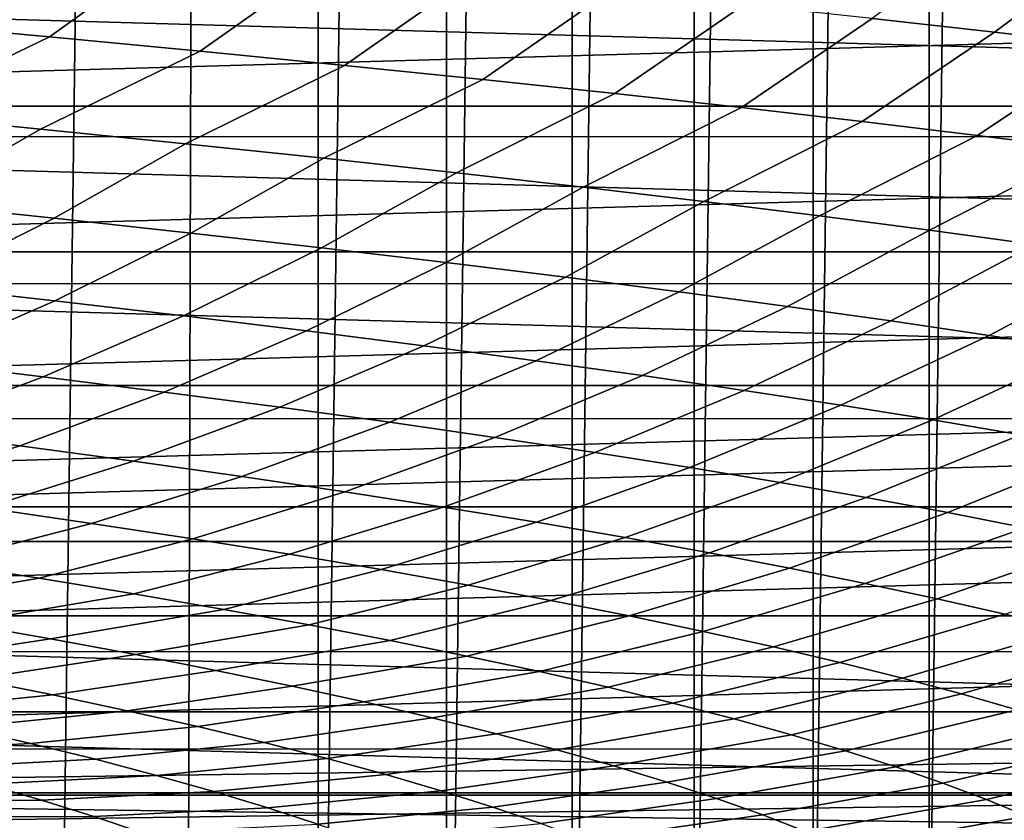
# Model space of a CAD drawing. Header units: metres. Extents: x -166 to 33, y -71 to 34.
# Tile 204 of 256: x 14.13 to 17.71, y -15.07 to -12.16. Entities that reach past the tile are written whole.
import ezdxf

# ---------------------------------------------------------------- set-up
doc = ezdxf.new("R2010")
doc.units = ezdxf.units.M
doc.layers.add('solid_12208131', color=7, linetype='CONTINUOUS')

msp = doc.modelspace()

# ---------------------------------------------------------------- linework, layer by layer
at = {"layer": 'solid_12208131'}
for points in [[(13.238109, -19.389509, -0.2), (13.748559, 19.039461, -0.2), (14.248661, 18.677298, -0.2), (13.748559, -19.039461, -0.2)], [(13.748559, -19.039461, -0.2), (14.248661, 18.677298, -0.2), (14.738088, 18.3034, -0.2), (14.248661, -18.677298, -0.2)], [(14.248661, -18.677298, -0.2), (14.738088, 18.3034, -0.2), (14.83966, 18.223272, -0.2), (14.738088, -18.3034, -0.2)], [(15.216696, -17.917906, -0.2), (14.738088, -18.3034, -0.2), (14.83966, 18.223272, -0.2), (15.216696, 17.917906, -0.2)], [(15.216696, -17.917906, -0.2), (15.216696, 17.917906, -0.2), (15.683777, 17.521519, -0.2)], [(15.683777, -17.521519, -0.2), (15.216696, -17.917906, -0.2), (15.683777, 17.521519, -0.2)], [(15.683777, -17.521519, -0.2), (15.683777, 17.521519, -0.2), (16.139318, 17.114267, -0.2)], [(16.139318, -17.114267, -0.2), (15.683777, -17.521519, -0.2), (16.139318, 17.114267, -0.2)], [(16.139318, -17.114267, -0.2), (16.139318, 17.114267, -0.2), (16.583292, 16.696228, -0.2)], [(16.583292, -16.696228, -0.2), (16.139318, -17.114267, -0.2), (16.583292, 16.696228, -0.2)], [(16.583292, -16.696228, -0.2), (16.583292, 16.696228, -0.2), (17.015635, 16.267481, -0.2)], [(17.015635, -16.267481, -0.2), (16.583292, -16.696228, -0.2), (17.015635, 16.267481, -0.2)], [(17.015635, -16.267481, -0.2), (17.015635, 16.267481, -0.2), (17.436235, 15.82814, -0.2)], [(17.436235, -15.828141, -0.2), (17.015635, -16.267481, -0.2), (17.436235, 15.82814, -0.2)], [(17.436235, -15.828141, -0.2), (17.436235, 15.82814, -0.2), (17.845177, 15.378242, -0.2)], [(17.845177, -15.378242, -0.2), (17.436235, -15.828141, -0.2), (17.845177, 15.378242, -0.2)], [(17.67416, -12.207498, 188.588928), (18.141905, -11.858929, 188.740402), (17.69105, -11.810884, 190.455017), (17.229223, -12.158095, 190.297409)], [(14.241279, -12.224978, 198.585876), (14.683454, -11.907714, 198.780609), (14.105643, -11.856717, 200.46196), (13.670457, -12.172691, 200.26059)], [(18.099173, -12.256759, 186.87764), (18.572701, -11.906833, 187.023087), (18.141905, -11.858929, 188.740402), (17.67416, -12.207498, 188.588928)], [(25.855461, -11.907434, 136.449997), (25.159084, -12.476942, 136.449997), (5.241513, -11.907829, 136.449997)], [(25.159084, -12.476942, 136.449997), (5.937654, -12.477121, 136.449997), (5.241513, -11.907829, 136.449997)], [(14.788529, -12.276904, 196.90538), (15.237533, -11.958357, 197.093521), (14.683454, -11.907714, 198.780609), (14.241279, -12.224978, 198.585876)], [(15.312841, -12.328505, 195.219589), (15.768514, -12.00868, 195.401154), (15.237533, -11.958357, 197.093521), (14.788529, -12.276904, 196.90538)], [(5.131479, -12.010715, 136.199997), (5.834827, -12.58645, 136.199997), (25.959248, -12.0128, 136.199997)], [(5.834827, -12.58645, 136.199997), (25.256218, -12.588052, 136.199997), (25.959248, -12.0128, 136.199997)], [(15.814845, -12.379816, 193.528961), (16.277033, -12.058722, 193.704025), (15.768514, -12.00868, 195.401154), (15.312841, -12.328505, 195.219589)], [(16.295172, -12.430875, 191.834), (16.763725, -12.108515, 192.002609), (16.277033, -12.058722, 193.704025), (15.814845, -12.379816, 193.528961)], [(16.75445, -12.481716, 190.135193), (17.229223, -12.158095, 190.297409), (16.763725, -12.108515, 192.002609), (16.295172, -12.430875, 191.834)], [(17.19331, -12.532377, 188.432999), (17.67416, -12.207498, 188.588928), (17.229223, -12.158095, 190.297409), (16.75445, -12.481716, 190.135193)], [(13.086776, -12.45225, 200.449173), (13.659667, -12.506156, 198.772003), (14.241279, -12.224978, 198.585876), (13.670457, -12.172691, 200.26059)], [(13.659667, -12.506156, 198.772003), (14.208706, -12.55968, 197.088837), (14.788529, -12.276904, 196.90538), (14.241279, -12.224978, 198.585876)], [(17.612383, -12.582893, 186.727936), (18.099173, -12.256759, 186.87764), (17.67416, -12.207498, 188.588928), (17.19331, -12.532377, 188.432999)], [(18.0123, -12.633301, 185.020477), (18.504894, -12.305912, 185.164062), (18.099173, -12.256759, 186.87764), (17.612383, -12.582893, 186.727936)], [(14.208706, -12.55968, 197.088837), (14.734531, -12.61286, 195.400131), (15.312841, -12.328505, 195.219589), (14.788529, -12.276904, 196.90538)], [(14.734531, -12.61286, 195.400131), (15.237783, -12.665734, 193.70639), (15.814845, -12.379816, 193.528961), (15.312841, -12.328505, 195.219589)], [(15.237783, -12.665734, 193.70639), (15.719099, -12.71834, 192.008087), (16.295172, -12.430875, 191.834), (15.814845, -12.379816, 193.528961)], [(15.719099, -12.71834, 192.008087), (16.179119, -12.770715, 190.305725), (16.75445, -12.481716, 190.135193), (16.295172, -12.430875, 191.834)], [(25.159084, -12.476942, 136.449997), (24.43153, -13.005514, 136.449997), (5.937654, -12.477121, 136.449997)], [(24.43153, -13.005514, 136.449997), (6.665007, -13.005532, 136.449997), (5.937654, -12.477121, 136.449997)], [(16.179119, -12.770715, 190.305725), (16.618479, -12.822896, 188.599762), (17.19331, -12.532377, 188.432999), (16.75445, -12.481716, 190.135193)], [(13.738898, -12.829517, 196.890686), (14.208706, -12.55968, 197.088837), (13.659667, -12.506156, 198.772003), (13.197063, -12.774917, 198.566895)], [(16.618479, -12.822896, 188.599762), (17.037817, -12.874921, 186.890686), (17.612383, -12.582893, 186.727936), (17.19331, -12.532377, 188.432999)], [(5.834827, -12.58645, 136.199997), (6.569394, -13.120602, 136.199997), (25.256218, -12.588052, 136.199997)], [(6.569394, -13.120602, 136.199997), (24.521959, -13.121779, 136.199997), (25.256218, -12.588052, 136.199997)], [(14.257689, -12.883769, 195.208893), (14.734531, -12.61286, 195.400131), (14.208706, -12.55968, 197.088837), (13.738898, -12.829517, 196.890686)], [(17.037817, -12.874921, 186.890686), (17.437775, -12.926828, 185.179016), (18.0123, -12.633301, 185.020477), (17.612383, -12.582893, 186.727936)], [(14.754067, -12.93771, 193.522003), (15.237783, -12.665734, 193.70639), (14.734531, -12.61286, 195.400131), (14.257689, -12.883769, 195.208893)], [(17.437775, -12.926828, 185.179016), (17.818998, -12.978654, 183.465103), (18.393705, -12.683636, 183.310974), (18.0123, -12.633301, 185.020477)], [(15.22867, -12.991378, 191.830505), (15.719099, -12.71834, 192.008087), (15.237783, -12.665734, 193.70639), (14.754067, -12.93771, 193.522003)], [(15.68213, -13.044812, 190.134842), (16.179119, -12.770715, 190.305725), (15.719099, -12.71834, 192.008087), (15.22867, -12.991378, 191.830505)], [(16.115082, -13.098049, 188.435532), (16.618479, -12.822896, 188.599762), (16.179119, -12.770715, 190.305725), (15.68213, -13.044812, 190.134842)], [(13.770809, -13.129318, 195.014053), (14.257689, -12.883769, 195.208893), (13.738898, -12.829517, 196.890686), (13.259179, -13.074106, 196.688812)], [(16.52816, -13.15113, 186.733017), (17.037817, -12.874921, 186.890686), (16.618479, -12.822896, 188.599762), (16.115082, -13.098049, 188.435532)], [(16.921999, -13.20409, 185.027771), (17.437775, -12.926828, 185.179016), (17.037817, -12.874921, 186.890686), (16.52816, -13.15113, 186.733017)], [(14.260195, -13.184215, 193.334152), (14.754067, -12.93771, 193.522003), (14.257689, -12.883769, 195.208893), (13.770809, -13.129318, 195.014053)], [(14.727965, -13.238835, 191.649567), (15.22867, -12.991378, 191.830505), (14.754067, -12.93771, 193.522003), (14.260195, -13.184215, 193.334152)], [(17.297243, -13.256969, 183.320206), (17.818998, -12.978654, 183.465103), (17.437775, -12.926828, 185.179016), (16.921999, -13.20409, 185.027771)], [(17.654541, -13.309806, 181.610626), (18.182146, -13.030437, 181.749283), (17.818998, -12.978654, 183.465103), (17.297243, -13.256969, 183.320206)], [(24.43153, -13.005514, 136.449997), (23.67572, -13.491293, 136.449997), (6.665007, -13.005532, 136.449997)], [(23.67572, -13.491293, 136.449997), (7.420693, -13.491227, 136.449997), (6.665007, -13.005532, 136.449997)], [(15.174751, -13.29322, 189.960754), (15.68213, -13.044812, 190.134842), (15.22867, -12.991378, 191.830505), (14.727965, -13.238835, 191.649567)], [(15.601182, -13.347405, 188.268204), (16.115082, -13.098049, 188.435532), (15.68213, -13.044812, 190.134842), (15.174751, -13.29322, 189.960754)], [(17.994547, -13.362638, 179.899368), (18.527874, -13.082215, 180.031876), (18.182146, -13.030437, 181.749283), (17.654541, -13.309806, 181.610626)], [(6.569394, -13.120602, 136.199997), (7.332536, -13.611535, 136.199997), (24.521959, -13.121779, 136.199997)], [(7.332536, -13.611535, 136.199997), (23.758947, -13.612465, 136.199997), (24.521959, -13.121779, 136.199997)], [(16.007889, -13.401431, 186.572357), (16.52816, -13.15113, 186.733017), (16.115082, -13.098049, 188.435532), (15.601182, -13.347405, 188.268204)], [(13.757096, -13.404717, 193.143158), (14.260195, -13.184215, 193.334152), (13.770809, -13.129318, 195.014053), (13.274812, -13.348976, 194.815964)], [(16.3955, -13.455338, 184.873688), (16.921999, -13.20409, 185.027771), (16.52816, -13.15113, 186.733017), (16.007889, -13.401431, 186.572357)], [(14.217929, -13.460179, 191.465607), (14.727965, -13.238835, 191.649567), (14.260195, -13.184215, 193.334152), (13.757096, -13.404717, 193.143158)], [(16.764656, -13.509162, 183.172562), (17.297243, -13.256969, 183.320206), (16.921999, -13.20409, 185.027771), (16.3955, -13.455338, 184.873688)], [(14.657938, -13.515402, 189.783752), (15.174751, -13.29322, 189.960754), (14.727965, -13.238835, 191.649567), (14.217929, -13.460179, 191.465607)], [(17.116003, -13.562943, 181.469345), (17.654541, -13.309806, 181.610626), (17.297243, -13.256969, 183.320206), (16.764656, -13.509162, 183.172562)], [(15.077746, -13.570425, 188.098068), (15.601182, -13.347405, 188.268204), (15.174751, -13.29322, 189.960754), (14.657938, -13.515402, 189.783752)], [(17.450184, -13.616722, 179.764328), (17.994547, -13.362638, 179.899368), (17.654541, -13.309806, 181.610626), (17.116003, -13.562943, 181.469345)], [(15.477983, -13.625287, 186.408997), (16.007889, -13.401431, 186.572357), (15.601182, -13.347405, 188.268204), (15.077746, -13.570425, 188.098068)], [(17.767845, -13.670535, 178.057877), (18.317911, -13.415504, 178.186737), (17.994547, -13.362638, 179.899368), (17.450184, -13.616722, 179.764328)], [(13.699667, -13.655141, 191.278717), (14.217929, -13.460179, 191.465607), (13.757096, -13.404717, 193.143158), (13.245868, -13.59895, 192.949142)], [(15.859271, -13.680029, 184.716995), (16.3955, -13.455338, 184.873688), (16.007889, -13.401431, 186.572357), (15.477983, -13.625287, 186.408997)], [(14.132804, -13.711091, 189.603928), (14.657938, -13.515402, 189.783752), (14.217929, -13.460179, 191.465607), (13.699667, -13.655141, 191.278717)], [(16.222246, -13.734689, 183.02243), (16.764656, -13.509162, 183.172562), (16.3955, -13.455338, 184.873688), (15.859271, -13.680029, 184.716995)], [(23.67572, -13.491293, 136.449997), (8.202023, -13.932591, 136.449997), (7.420693, -13.491227, 136.449997)], [(23.67572, -13.491293, 136.449997), (22.894379, -13.932675, 136.449997), (8.202023, -13.932591, 136.449997)], [(14.5459, -13.76684, 187.925201), (15.077746, -13.570425, 188.098068), (14.657938, -13.515402, 189.783752), (14.132804, -13.711091, 189.603928)], [(16.567547, -13.789307, 181.325668), (17.116003, -13.562943, 181.469345), (16.764656, -13.509162, 183.172562), (16.222246, -13.734689, 183.02243)], [(14.939575, -13.822428, 186.243011), (15.477983, -13.625287, 186.408997), (15.077746, -13.570425, 188.098068), (14.5459, -13.76684, 187.925201)], [(16.895813, -13.843922, 179.627014), (17.450184, -13.616722, 179.764328), (17.116003, -13.562943, 181.469345), (16.567547, -13.789307, 181.325668)], [(7.332536, -13.611535, 136.199997), (8.122046, -14.057926, 136.199997), (23.758947, -13.612465, 136.199997)], [(8.122046, -14.057926, 136.199997), (22.969374, -14.058728, 136.199997), (23.758947, -13.612465, 136.199997)], [(15.314453, -13.877893, 184.55777), (15.859271, -13.680029, 184.716995), (15.477983, -13.625287, 186.408997), (14.939575, -13.822428, 186.243011)], [(17.207684, -13.898574, 177.926819), (17.767845, -13.670535, 178.057877), (17.450184, -13.616722, 179.764328), (16.895813, -13.843922, 179.627014)], [(13.600321, -13.880019, 189.421967), (14.132804, -13.711091, 189.603928), (13.699667, -13.655141, 191.278717), (13.174128, -13.823455, 191.089615)], [(15.671162, -13.933279, 182.869873), (16.222246, -13.734689, 183.02243), (15.859271, -13.680029, 184.716995), (15.314453, -13.877893, 184.55777)], [(17.503798, -13.953301, 176.225403), (18.069632, -13.724422, 176.350281), (17.767845, -13.670535, 178.057877), (17.207684, -13.898574, 177.926819)], [(14.006632, -13.936382, 187.75029), (14.5459, -13.76684, 187.925201), (14.132804, -13.711091, 189.603928), (13.600321, -13.880019, 189.421967)], [(17.784788, -14.008145, 174.523117), (18.356186, -13.778422, 174.641907), (18.069632, -13.724422, 176.350281), (17.503798, -13.953301, 176.225403)], [(14.393678, -13.992583, 186.075043), (14.939575, -13.822428, 186.243011), (14.5459, -13.76684, 187.925201), (14.006632, -13.936382, 187.75029)], [(16.010334, -13.988622, 181.179657), (16.567547, -13.789307, 181.325668), (16.222246, -13.734689, 183.02243), (15.671162, -13.933279, 182.869873)], [(16.332602, -14.043963, 179.487457), (16.895813, -13.843922, 179.627014), (16.567547, -13.789307, 181.325668), (16.010334, -13.988622, 181.179657)], [(14.762075, -14.048663, 184.396652), (15.314453, -13.877893, 184.55777), (14.939575, -13.822428, 186.243011), (14.393678, -13.992583, 186.075043)], [(16.638601, -14.099343, 177.793625), (17.207684, -13.898574, 177.926819), (16.895813, -13.843922, 179.627014), (16.332602, -14.043963, 179.487457)], [(15.112451, -14.104663, 182.715485), (15.671162, -13.933279, 182.869873), (15.314453, -13.877893, 184.55777), (14.762075, -14.048663, 184.396652)], [(16.928963, -14.154801, 176.09848), (17.503798, -13.953301, 176.225403), (17.207684, -13.898574, 177.926819), (16.638601, -14.099343, 177.793625)], [(22.894379, -13.932675, 136.449997), (9.00704, -14.328397, 136.449997), (8.202023, -13.932591, 136.449997)], [(22.894379, -13.932675, 136.449997), (22.089495, -14.328444, 136.449997), (9.00704, -14.328397, 136.449997)], [(13.841373, -14.135498, 185.905441), (14.393678, -13.992583, 186.075043), (14.006632, -13.936382, 187.75029), (13.461013, -14.078794, 187.573669)], [(15.445428, -14.160621, 181.031906), (16.010334, -13.988622, 181.179657), (15.671162, -13.933279, 182.869873), (15.112451, -14.104663, 182.715485)], [(17.204315, -14.210377, 174.402374), (17.784788, -14.008145, 174.523117), (17.503798, -13.953301, 176.225403), (16.928963, -14.154801, 176.09848)], [(14.203238, -14.19208, 184.233963), (14.762075, -14.048663, 184.396652), (14.393678, -13.992583, 186.075043), (13.841373, -14.135498, 185.905441)], [(15.761635, -14.216578, 179.346222), (16.332602, -14.043963, 179.487457), (16.010334, -13.988622, 181.179657), (15.445428, -14.160621, 181.031906)], [(17.465149, -14.266119, 172.70549), (18.051161, -14.063151, 172.820114), (17.784788, -14.008145, 174.523117), (17.204315, -14.210377, 174.402374)], [(14.547225, -14.248582, 182.559586), (15.112451, -14.104663, 182.715485), (14.762075, -14.048663, 184.396652), (14.203238, -14.19208, 184.233963)], [(16.061699, -14.272575, 177.658829), (16.638601, -14.099343, 177.793625), (16.332602, -14.043963, 179.487457), (15.761635, -14.216578, 179.346222)], [(8.122046, -14.057926, 136.199997), (8.936082, -14.458506, 136.199997), (22.969374, -14.058728, 136.199997)], [(8.936082, -14.458506, 136.199997), (22.155209, -14.459191, 136.199997), (22.969374, -14.058728, 136.199997)], [(17.711815, -14.322083, 171.007812), (18.303265, -14.118377, 171.116409), (18.051161, -14.063151, 172.820114), (17.465149, -14.266119, 172.70549)], [(14.873955, -14.305043, 180.882675), (15.445428, -14.160621, 181.031906), (15.112451, -14.104663, 182.715485), (14.547225, -14.248582, 182.559586)], [(16.346247, -14.328652, 175.970032), (16.928963, -14.154801, 176.09848), (16.638601, -14.099343, 177.793625), (16.061699, -14.272575, 177.658829)], [(13.215259, -14.24024, 186.045609), (13.576189, -14.297599, 184.370926), (14.203238, -14.19208, 184.233963), (13.841373, -14.135498, 185.905441)], [(15.184049, -14.361506, 179.203598), (15.761635, -14.216578, 179.346222), (15.445428, -14.160621, 181.031906), (14.873955, -14.305043, 180.882675)], [(16.615898, -14.38485, 174.280182), (17.204315, -14.210377, 174.402374), (16.928963, -14.154801, 176.09848), (16.346247, -14.328652, 175.970032)], [(13.576189, -14.297599, 184.370926), (13.919046, -14.35487, 182.693146), (14.547225, -14.248582, 182.559586), (14.203238, -14.19208, 184.233963)], [(15.478127, -14.418009, 177.52269), (16.061699, -14.272575, 177.658829), (15.761635, -14.216578, 179.346222), (15.184049, -14.361506, 179.203598)], [(16.871136, -14.441216, 172.589478), (17.465149, -14.266119, 172.70549), (17.204315, -14.210377, 174.402374), (16.615898, -14.38485, 174.280182)], [(13.919046, -14.35487, 182.693146), (14.244458, -14.412094, 181.012634), (14.873955, -14.305043, 180.882675), (14.547225, -14.248582, 182.559586)], [(17.112303, -14.497808, 170.897903), (17.711815, -14.322083, 171.007812), (17.465149, -14.266119, 172.70549), (16.871136, -14.441216, 172.589478)], [(14.244458, -14.412094, 181.012634), (14.553049, -14.469313, 179.329742), (15.184049, -14.361506, 179.203598), (14.873955, -14.305043, 180.882675)], [(15.756809, -14.474593, 175.840302), (16.346247, -14.328652, 175.970032), (16.061699, -14.272575, 177.658829), (15.478127, -14.418009, 177.52269)], [(21.262758, -14.677672, 136.449997), (9.834031, -14.677722, 136.449997), (9.00704, -14.328397, 136.449997)], [(22.089495, -14.328444, 136.449997), (21.262758, -14.677672, 136.449997), (9.00704, -14.328397, 136.449997)], [(16.02071, -14.5313, 174.156769), (16.615898, -14.38485, 174.280182), (16.346247, -14.328652, 175.970032), (15.756809, -14.474593, 175.840302)], [(17.339733, -14.554683, 169.205505), (17.944653, -14.378326, 169.309372), (17.711815, -14.322083, 171.007812), (17.112303, -14.497808, 170.897903)], [(13.664289, -14.500538, 180.860214), (14.244458, -14.412094, 181.012634), (13.919046, -14.35487, 182.693146), (13.345259, -14.443032, 182.53389)], [(14.553049, -14.469313, 179.329742), (14.845448, -14.526567, 177.644852), (15.478127, -14.418009, 177.52269), (15.184049, -14.361506, 179.203598)], [(17.553766, -14.611898, 167.512268), (18.164003, -14.434906, 167.610153), (17.944653, -14.378326, 169.309372), (17.339733, -14.554683, 169.205505)], [(13.966639, -14.558039, 179.184067), (14.553049, -14.469313, 179.329742), (14.244458, -14.412094, 181.012634), (13.664289, -14.500538, 180.860214)], [(16.270302, -14.588179, 172.472305), (16.871136, -14.441216, 172.589478), (16.615898, -14.38485, 174.280182), (16.02071, -14.5313, 174.156769)], [(14.845448, -14.526567, 177.644852), (15.122278, -14.5839, 175.958328), (15.756809, -14.474593, 175.840302), (15.478127, -14.418009, 177.52269)], [(16.505922, -14.645286, 170.786896), (17.112303, -14.497808, 170.897903), (16.871136, -14.441216, 172.589478), (16.270302, -14.588179, 172.472305)], [(17.75474, -14.669511, 165.818222), (18.370205, -14.491878, 165.910156), (18.164003, -14.434906, 167.610153), (17.553766, -14.611898, 167.512268)], [(8.936082, -14.458506, 136.199997), (9.772723, -14.81216, 136.199997), (22.155209, -14.459191, 136.199997)], [(9.772723, -14.81216, 136.199997), (21.318539, -14.812709, 136.199997), (22.155209, -14.459191, 136.199997)], [(14.252926, -14.615577, 177.505814), (14.845448, -14.526567, 177.644852), (14.553049, -14.469313, 179.329742), (13.966639, -14.558039, 179.184067)], [(15.122278, -14.5839, 175.958328), (15.384166, -14.641352, 174.270508), (16.02071, -14.5313, 174.156769), (15.756809, -14.474593, 175.840302)], [(16.7279, -14.70268, 169.100601), (17.339733, -14.554683, 169.205505), (17.112303, -14.497808, 170.897903), (16.505922, -14.645286, 170.786896)], [(14.52377, -14.673194, 175.825821), (15.122278, -14.5839, 175.958328), (14.845448, -14.526567, 177.644852), (14.252926, -14.615577, 177.505814)], [(15.384166, -14.641352, 174.270508), (15.631611, -14.698972, 172.581635), (16.270302, -14.588179, 172.472305), (16.02071, -14.5313, 174.156769)], [(16.936571, -14.760418, 167.413406), (17.553766, -14.611898, 167.512268), (17.339733, -14.554683, 169.205505), (16.7279, -14.70268, 169.100601)], [(13.657206, -14.676022, 177.366165), (14.252926, -14.615577, 177.505814), (13.966639, -14.558039, 179.184067), (13.377046, -14.618314, 179.03775)], [(14.779789, -14.730932, 174.144455), (15.384166, -14.641352, 174.270508), (15.122278, -14.5839, 175.958328), (14.52377, -14.673194, 175.825821)], [(15.631611, -14.698972, 172.581635), (15.864958, -14.756819, 170.891739), (16.505922, -14.645286, 170.786896), (16.270302, -14.588179, 172.472305)], [(13.922049, -14.733809, 175.692734), (14.52377, -14.673194, 175.825821), (14.252926, -14.615577, 177.505814), (13.657206, -14.676022, 177.366165)], [(17.132265, -14.818558, 165.725357), (17.75474, -14.669511, 165.818222), (17.553766, -14.611898, 167.512268), (16.936571, -14.760418, 167.413406)], [(15.021473, -14.78884, 172.46196), (15.631611, -14.698972, 172.581635), (15.384166, -14.641352, 174.270508), (14.779789, -14.730932, 174.144455)], [(15.864958, -14.756819, 170.891739), (16.084541, -14.814951, 169.200867), (16.7279, -14.70268, 169.100601), (16.505922, -14.645286, 170.786896)], [(21.262758, -14.677672, 136.449997), (20.415789, -14.979768, 136.449997), (9.834031, -14.677722, 136.449997)], [(20.415789, -14.979768, 136.449997), (10.681207, -14.979895, 136.449997), (9.834031, -14.677722, 136.449997)], [(14.172184, -14.791719, 174.017868), (14.779789, -14.730932, 174.144455), (14.52377, -14.673194, 175.825821), (13.922049, -14.733809, 175.692734)], [(15.249161, -14.846977, 170.778366), (15.864958, -14.756819, 170.891739), (15.631611, -14.698972, 172.581635), (15.021473, -14.78884, 172.46196)], [(17.315315, -14.877157, 164.036484), (17.942986, -14.727579, 164.123383), (17.75474, -14.669511, 165.818222), (17.132265, -14.818558, 165.725357)], [(13.56251, -14.823447, 173.891083), (14.172184, -14.791719, 174.017868), (13.922049, -14.733809, 175.692734), (13.31826, -14.76548, 175.559464)], [(14.408092, -14.849802, 172.341766), (15.021473, -14.78884, 172.46196), (14.779789, -14.730932, 174.144455), (14.172184, -14.791719, 174.017868)], [(16.084541, -14.814951, 169.200867), (16.290693, -14.873428, 167.509048), (16.936571, -14.760418, 167.413406), (16.7279, -14.70268, 169.100601)], [(17.486044, -14.936274, 162.346863), (18.118834, -14.78616, 162.427826), (17.942986, -14.727579, 164.123383), (17.315315, -14.877157, 164.036484)], [(15.463181, -14.905402, 169.093735), (16.084541, -14.814951, 169.200867), (15.864958, -14.756819, 170.891739), (15.249161, -14.846977, 170.778366)], [(16.290693, -14.873428, 167.509048), (16.483751, -14.932309, 165.816299), (17.132265, -14.818558, 165.725357), (16.936571, -14.760418, 167.413406)], [(13.792639, -14.881589, 172.22139), (14.408092, -14.849802, 172.341766), (14.172184, -14.791719, 174.017868), (13.56251, -14.823447, 173.891083)], [(14.630104, -14.908114, 170.664505), (15.249161, -14.846977, 170.778366), (15.021473, -14.78884, 172.46196), (14.408092, -14.849802, 172.341766)], [(17.644775, -14.995965, 160.65657), (18.282606, -14.845308, 160.731644), (18.118834, -14.78616, 162.427826), (17.486044, -14.936274, 162.346863)], [(9.772723, -14.81216, 136.199997), (10.198829, -14.971106, 136.199997), (21.318539, -14.812709, 136.199997)], [(10.198829, -14.971106, 136.199997), (20.892441, -14.971594, 136.199997), (21.318539, -14.812709, 136.199997)], [(15.663864, -14.964175, 167.408081), (16.290693, -14.873428, 167.509048), (16.084541, -14.814951, 169.200867), (15.463181, -14.905402, 169.093735)], [(16.483751, -14.932309, 165.816299), (16.664047, -14.991652, 164.122665), (17.315315, -14.877157, 164.036484), (17.132265, -14.818558, 165.725357)], [(14.008974, -14.939961, 170.550461), (14.630104, -14.908114, 170.664505), (14.408092, -14.849802, 172.341766), (13.792639, -14.881589, 172.22139)], [(14.838547, -14.966717, 168.986115), (15.463181, -14.905402, 169.093735), (15.249161, -14.846977, 170.778366), (14.630104, -14.908114, 170.664505)], [(15.851541, -15.023354, 165.721466), (16.483751, -14.932309, 165.816299), (16.290693, -14.873428, 167.509048), (15.663864, -14.964175, 167.408081)], [(16.664047, -14.991652, 164.122665), (16.831911, -15.051517, 162.428238), (17.486044, -14.936274, 162.346863), (17.315315, -14.877157, 164.036484)], [(17.79183, -15.056289, 158.965714), (18.434629, -14.905084, 159.034943), (18.282606, -14.845308, 160.731644), (17.644775, -14.995965, 160.65657)], [(14.211837, -14.998626, 168.878342), (14.838547, -14.966717, 168.986115), (14.630104, -14.908114, 170.664505), (14.008974, -14.939961, 170.550461)], [(15.033745, -15.025668, 167.306671), (15.663864, -14.964175, 167.408081), (15.463181, -14.905402, 169.093735), (14.838547, -14.966717, 168.986115)], [(13.584267, -15.000873, 168.770615), (14.211837, -14.998626, 168.878342), (14.008974, -14.939961, 170.550461), (13.386976, -14.942264, 170.436462)], [(16.026537, -15.082998, 164.033936), (16.664047, -14.991652, 164.122665), (16.483751, -14.932309, 165.816299), (15.851541, -15.023354, 165.721466)], [(16.831911, -15.051517, 162.428238), (16.987667, -15.111964, 160.733063), (17.644775, -14.995965, 160.65657), (17.486044, -14.936274, 162.346863)], [(10.198829, -14.971106, 136.199997), (10.629413, -15.117867, 136.199997), (20.892441, -14.971594, 136.199997)], [(10.629413, -15.117867, 136.199997), (20.461864, -15.118305, 136.199997), (20.892441, -14.971594, 136.199997)], [(20.415789, -14.979768, 136.449997), (19.98542, -15.112839, 136.449997), (10.681207, -14.979895, 136.449997)], [(19.98542, -15.112839, 136.449997), (11.111609, -15.11298, 136.449997), (10.681207, -14.979895, 136.449997)], [(14.401547, -15.05764, 167.205109), (15.033745, -15.025668, 167.306671), (14.838547, -14.966717, 168.986115), (14.211837, -14.998626, 168.878342)], [(15.216023, -15.085029, 165.626221), (15.851541, -15.023354, 165.721466), (15.663864, -14.964175, 167.408081), (15.033745, -15.025668, 167.306671)], [(13.768497, -15.059833, 167.103592), (14.401547, -15.05764, 167.205109), (14.211837, -14.998626, 168.878342), (13.584267, -15.000873, 168.770615)], [(16.189182, -15.143167, 162.345551), (16.831911, -15.051517, 162.428238), (16.664047, -14.991652, 164.122665), (16.026537, -15.082998, 164.033936)], [(16.987667, -15.111964, 160.733063), (17.131641, -15.17305, 159.037277), (17.79183, -15.056289, 158.965714), (17.644775, -14.995965, 160.65657)], [(13.939983, -15.119203, 165.435471), (14.578425, -15.117064, 165.530823), (14.401547, -15.05764, 167.205109), (13.768497, -15.059833, 167.103592)], [(14.578425, -15.117064, 165.530823), (15.216023, -15.085029, 165.626221), (15.033745, -15.025668, 167.306671), (14.401547, -15.05764, 167.205109)], [(15.385708, -15.144855, 163.944809), (16.026537, -15.082998, 164.033936), (15.851541, -15.023354, 165.721466), (15.216023, -15.085029, 165.626221)], [(16.339798, -15.20392, 160.656403), (16.987667, -15.111964, 160.733063), (16.831911, -15.051517, 162.428238), (16.189182, -15.143167, 162.345551)], [(17.131641, -15.17305, 159.037277), (17.26416, -15.234835, 157.340942), (17.927532, -15.117302, 157.274384), (17.79183, -15.056289, 158.965714)]]:
    msp.add_3dface(points, dxfattribs=at)

doc.saveas('drawing.dxf')
